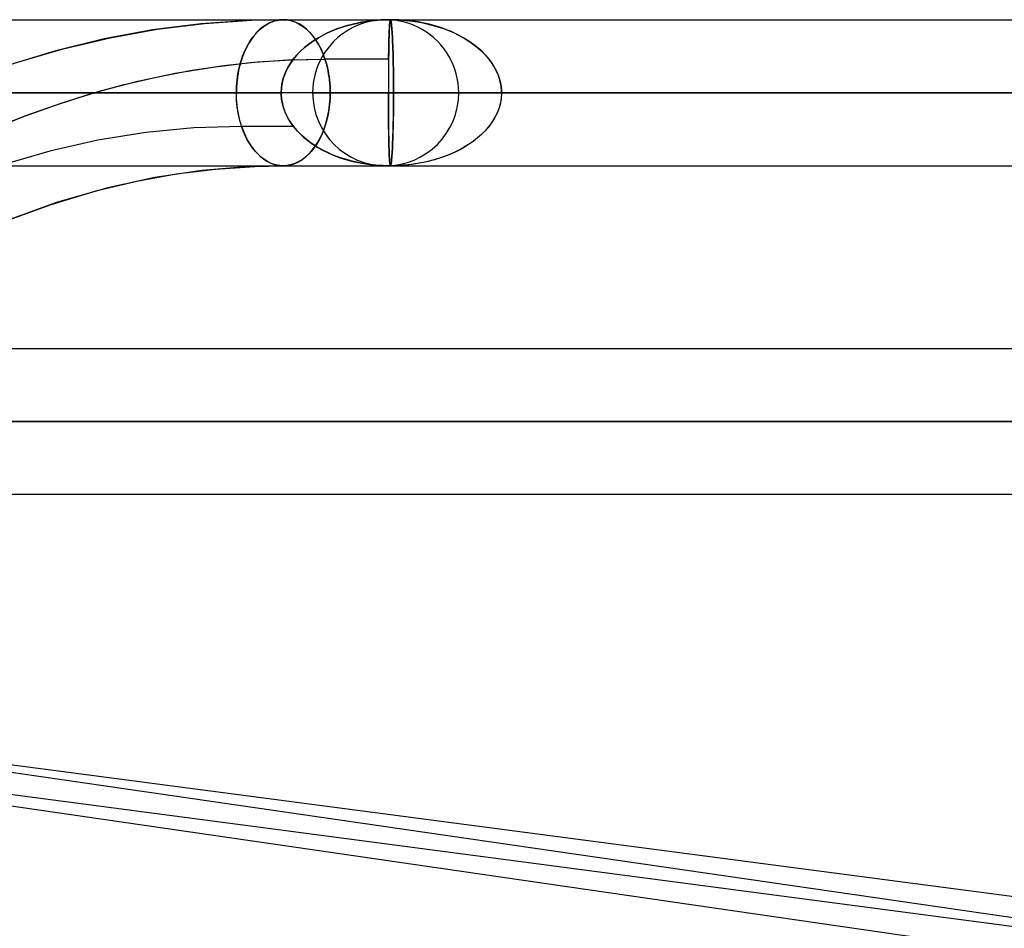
# Model space of a CAD drawing. Header units: millimetres. Extents: x -48 to 49.5, y -16 to 42.2.
# Tile 26 of 38: x -13 to -6.3, y 33.8 to 40. Entities that reach past the tile are written whole.
import ezdxf

# ---------------------------------------------------------------- set-up
doc = ezdxf.new("R2010")
doc.units = ezdxf.units.MM
doc.layers.add('MAIN-1', color=7, linetype='Continuous')
doc.layers.add('MAIN-2', color=7, linetype='Continuous')

msp = doc.modelspace()

# ---------------------------------------------------------------- linework, layer by layer
at = {"layer": 'MAIN-1'}
for p, q in [((-13.3789, 40.0093), (-12.8408, 40.0093)), ((-12.8408, 40.0093), (-12.2723, 40.0093)), ((-12.2723, 40.0093), (-11.6929, 40.0093)), ((-11.7591, 39.9814), (-12.0906, 39.9391)), ((-11.4265, 40.0046), (-11.7591, 39.9814)), ((-11.6929, 40.0093), (-11.0867, 40.0093)), ((-11.1958, 40.0093), (-11.4265, 40.0046)), ((-11.1688, 40.0075), (-11.1958, 40.0093)), ((-11.1958, 40.0093), (-10.4622, 40.0093)), ((-11.1416, 40.0021), (-11.1688, 40.0075)), ((-11.1145, 39.993), (-11.1416, 40.0021)), ((-11.0879, 39.9803), (-11.1145, 39.993)), ((-11.0621, 39.9639), (-11.0879, 39.9803)), ((-11.0867, 40.0093), (-10.4622, 40.0093)), ((-11.0374, 39.9441), (-11.0621, 39.9639)), ((-10.4687, 39.9659), (-10.4694, 39.9537)), ((-10.4678, 39.9769), (-10.4687, 39.9659)), ((-10.4672, 39.9842), (-10.4678, 39.9769)), ((-10.4667, 39.9905), (-10.4672, 39.9842)), ((-10.466, 39.9963), (-10.4667, 39.9905)), ((-10.4652, 40.0014), (-10.466, 39.9963)), ((-10.4643, 40.0055), (-10.4652, 40.0014)), ((-10.4633, 40.0083), (-10.4643, 40.0055)), ((-10.4622, 40.0093), (-10.4633, 40.0083)), ((-10.4622, 40.0093), (-8.9215, 40.0093)), ((-8.9215, 40.0093), (-7.1998, 40.0093)), ((-7.1998, 40.0093), (-5.3102, 40.0093)), ((-12.0906, 39.9391), (-12.4217, 39.8777)), ((-11.014, 39.9213), (-11.0374, 39.9441)), ((-10.992, 39.8957), (-11.014, 39.9213)), ((-10.4714, 39.9109), (-10.4719, 39.8951)), ((-10.4708, 39.9261), (-10.4714, 39.9109)), ((-10.4701, 39.9404), (-10.4708, 39.9261)), ((-10.4694, 39.9537), (-10.4701, 39.9404)), ((-12.4217, 39.8777), (-12.7527, 39.7971)), ((-10.9718, 39.8677), (-10.992, 39.8957)), ((-10.9535, 39.8378), (-10.9718, 39.8677)), ((-10.9371, 39.8062), (-10.9535, 39.8378)), ((-10.4731, 39.8524), (-10.4736, 39.8277)), ((-10.4725, 39.8758), (-10.4731, 39.8524)), ((-10.4719, 39.8951), (-10.4725, 39.8758)), ((-12.7527, 39.7971), (-13.1391, 39.6788)), ((-10.9229, 39.7734), (-10.9371, 39.8062)), ((-10.9105, 39.7397), (-10.9229, 39.7734)), ((-10.4745, 39.775), (-10.4749, 39.7472)), ((-10.4741, 39.8018), (-10.4745, 39.775)), ((-10.4736, 39.8277), (-10.4741, 39.8018)), ((-11.6789, 39.6852), (-11.4227, 39.7155)), ((-11.4227, 39.7155), (-11.1666, 39.7337)), ((-11.1666, 39.7337), (-10.9105, 39.7397)), ((-10.9105, 39.7397), (-10.9044, 39.7202)), ((-10.9044, 39.7202), (-10.8988, 39.7003)), ((-10.8988, 39.7003), (-10.8937, 39.68)), ((-10.4752, 39.7187), (-10.4755, 39.6896)), ((-10.4749, 39.7472), (-10.4752, 39.7187)), ((-12.1912, 39.5883), (-11.935, 39.6427)), ((-11.935, 39.6427), (-11.6789, 39.6852)), ((-10.8937, 39.68), (-10.8892, 39.6593)), ((-10.8892, 39.6593), (-10.8853, 39.6384)), ((-10.8853, 39.6384), (-10.882, 39.6173)), ((-10.4759, 39.63), (-10.476, 39.5998)), ((-10.4757, 39.6599), (-10.4759, 39.63)), ((-10.4755, 39.6896), (-10.4757, 39.6599)), ((-12.4473, 39.5218), (-12.1912, 39.5883)), ((-10.882, 39.6173), (-10.8793, 39.5959)), ((-10.8793, 39.5959), (-10.8772, 39.5744)), ((-10.8772, 39.5744), (-10.8756, 39.5528)), ((-10.476, 39.5998), (-10.4761, 39.5695)), ((-10.4761, 39.5695), (-10.4761, 39.5393)), ((-12.7033, 39.4432), (-12.4473, 39.5218)), ((-10.8756, 39.5528), (-10.8747, 39.531)), ((-10.8756, 39.4676), (-10.8744, 39.5093)), ((-10.8747, 39.531), (-10.8744, 39.5093)), ((-10.4762, 39.5093), (-10.8744, 39.5093)), ((-10.4761, 39.5393), (-10.4762, 39.5093)), ((-10.4762, 39.5093), (17.2762, 39.5093)), ((-10.4762, 39.5093), (-10.4762, 39.4983)), ((-10.4762, 39.4983), (-10.4762, 39.4873)), ((-12.9591, 39.3527), (-12.7033, 39.4432)), ((-10.8844, 39.385), (-10.8789, 39.4261)), ((-10.8789, 39.4261), (-10.8756, 39.4676)), ((-10.4762, 39.4873), (-10.4761, 39.4764)), ((-10.4761, 39.4764), (-10.4761, 39.4654)), ((-10.4761, 39.4654), (-10.4761, 39.4545)), ((-10.4761, 39.4545), (-10.4761, 39.4436)), ((-10.4761, 39.4436), (-10.476, 39.4327)), ((-10.476, 39.4327), (-10.476, 39.4065)), ((-10.8922, 39.3448), (-10.8844, 39.385)), ((-10.476, 39.4065), (-10.4759, 39.3803)), ((-10.4759, 39.3803), (-10.4758, 39.3543)), ((-13.2149, 39.2502), (-12.9591, 39.3527)), ((-10.914, 39.2687), (-10.9021, 39.3059)), ((-10.9021, 39.3059), (-10.8922, 39.3448)), ((-10.4758, 39.3543), (-10.4757, 39.3284)), ((-10.4757, 39.3284), (-10.4755, 39.3028)), ((-10.4755, 39.3028), (-10.4753, 39.2776)), ((-10.9428, 39.2008), (-10.9276, 39.2336)), ((-10.9276, 39.2336), (-10.914, 39.2687)), ((-10.4753, 39.2776), (-10.475, 39.2529)), ((-10.475, 39.2529), (-10.4746, 39.2287)), ((-10.4746, 39.2287), (-10.4741, 39.2053)), ((-10.977, 39.1429), (-10.9594, 39.1705)), ((-10.9594, 39.1705), (-10.9428, 39.2008)), ((-10.4741, 39.2053), (-10.4736, 39.1827)), ((-10.4736, 39.1827), (-10.4731, 39.1609)), ((-10.4731, 39.1609), (-10.4725, 39.1402)), ((-11.034, 39.0772), (-11.0144, 39.0964)), ((-11.0144, 39.0964), (-10.9955, 39.1182)), ((-10.9955, 39.1182), (-10.977, 39.1429)), ((-10.4725, 39.1402), (-10.4718, 39.1206)), ((-10.4718, 39.1206), (-10.4713, 39.106)), ((-10.4713, 39.106), (-10.471, 39.0953)), ((-10.471, 39.0953), (-10.4706, 39.0847)), ((-11.1446, 39.0157), (-11.1203, 39.0233)), ((-11.1203, 39.0233), (-11.0971, 39.0334)), ((-11.0971, 39.0334), (-11.0752, 39.0458)), ((-11.0752, 39.0458), (-11.0542, 39.0604)), ((-11.0542, 39.0604), (-11.034, 39.0772)), ((-10.4706, 39.0847), (-10.4703, 39.0743)), ((-10.4703, 39.0743), (-10.4699, 39.0642)), ((-10.4699, 39.0642), (-10.4694, 39.0544)), ((-10.4694, 39.0544), (-10.4688, 39.0453)), ((-10.4688, 39.0453), (-10.4681, 39.0367)), ((-10.4681, 39.0367), (-10.4673, 39.0291)), ((-10.4673, 39.0291), (-10.4664, 39.0224)), ((-10.4664, 39.0224), (-10.4654, 39.0169)), ((-12.1986, 38.9041), (-11.9285, 38.9532)), ((-11.7538, 38.9768), (-12.0745, 38.9286)), ((-11.9285, 38.9532), (-11.659, 38.9869)), ((-11.4248, 39.0037), (-11.7538, 38.9768)), ((-11.659, 38.9869), (-11.3899, 39.0053)), ((-11.1957, 39.0093), (-11.4248, 39.0037)), ((-11.3899, 39.0053), (-11.1957, 39.0093)), ((-11.1957, 39.0093), (-11.1698, 39.0109)), ((-11.1957, 39.0093), (-11.0748, 39.0093)), ((-11.1957, 39.0093), (-10.4622, 39.0093)), ((-11.1698, 39.0109), (-11.1446, 39.0157)), ((-11.0748, 39.0093), (-10.9532, 39.0093)), ((-10.9532, 39.0093), (-10.831, 39.0093)), ((-10.831, 39.0093), (-10.7084, 39.0093)), ((-10.7084, 39.0093), (-10.5854, 39.0093)), ((-10.5854, 39.0093), (-10.4622, 39.0093)), ((-10.4654, 39.0169), (-10.4643, 39.0128)), ((-10.4643, 39.0128), (-10.4632, 39.0102)), ((-10.4632, 39.0102), (-10.4622, 39.0093)), ((-10.4622, 39.0093), (-8.9215, 39.0093)), ((-8.9215, 39.0093), (-7.1998, 39.0093)), ((-7.1998, 39.0093), (-5.3102, 39.0093)), ((-12.4699, 38.8394), (-12.1986, 38.9041)), ((-12.0745, 38.9286), (-12.3964, 38.8585)), ((-12.7841, 38.7452), (-12.4699, 38.8394)), ((-12.3964, 38.8585), (-12.7415, 38.7591)), ((-12.7415, 38.7591), (-13.1, 38.6296)), ((-13.1, 38.6296), (-12.7841, 38.7452)), ((-16.0445, 37.7591), (23.9555, 37.7591))]:
    msp.add_line(p, q, dxfattribs=at)
at = {"layer": 'MAIN-2'}
for p, q in [((-12.0588, 39.944), (-11.7361, 39.9837)), ((-11.7361, 39.9837), (-11.4133, 40.0051)), ((-11.4133, 40.0051), (-11.1958, 40.0093)), ((-11.346, 39.9513), (-11.3245, 39.9674)), ((-11.3163, 39.9728), (-11.3373, 39.9581)), ((-11.3245, 39.9674), (-11.3019, 39.9812)), ((-11.2944, 39.9852), (-11.3163, 39.9728)), ((-11.3019, 39.9812), (-11.2781, 39.9925)), ((-11.2712, 39.9953), (-11.2944, 39.9852)), ((-11.2781, 39.9925), (-11.253, 40.0012)), ((-11.2468, 40.0029), (-11.2712, 39.9953)), ((-11.253, 40.0012), (-11.2269, 40.0069)), ((-11.2216, 40.0076), (-11.2468, 40.0029)), ((-11.2269, 40.0069), (-11.2, 40.0092)), ((-11.1958, 40.0093), (-11.2216, 40.0076)), ((-11.2, 40.0092), (-11.1727, 40.008)), ((-11.1727, 40.008), (-11.1452, 40.003)), ((-11.1452, 40.003), (-11.1177, 39.9943)), ((-11.1177, 39.9943), (-11.0907, 39.9818)), ((-11.0907, 39.9818), (-11.0645, 39.9657)), ((-11.0645, 39.9657), (-11.0394, 39.9459)), ((-10.7934, 39.9581), (-10.7563, 39.9694)), ((-10.7563, 39.9694), (-10.7934, 39.9581)), ((-10.7563, 39.9694), (-10.7169, 39.9797)), ((-10.7175, 39.9796), (-10.7563, 39.9694)), ((-10.6872, 39.9864), (-10.7175, 39.9796)), ((-10.7169, 39.9797), (-10.6872, 39.9864)), ((-10.6872, 39.9864), (-10.6575, 39.9922)), ((-10.6575, 39.9921), (-10.6872, 39.9864)), ((-10.6575, 39.9922), (-10.6246, 39.9976)), ((-10.6247, 39.9975), (-10.6575, 39.9921)), ((-10.5887, 40.0021), (-10.6247, 39.9975)), ((-10.6246, 39.9976), (-10.5887, 40.0023)), ((-10.5887, 40.0023), (-10.5496, 40.006)), ((-10.5496, 40.0059), (-10.5887, 40.0021)), ((-10.5496, 40.006), (-10.5074, 40.0084)), ((-10.5074, 40.0084), (-10.5496, 40.0059)), ((-10.5074, 40.0084), (-10.4622, 40.0093)), ((-10.4622, 40.0093), (-10.5074, 40.0084)), ((-10.4692, 39.9591), (-10.4686, 39.9687)), ((-10.4686, 39.9687), (-10.4679, 39.9779)), ((-10.4679, 39.9779), (-10.4671, 39.9864)), ((-10.4671, 39.9864), (-10.4663, 39.9939)), ((-10.4663, 39.9939), (-10.4654, 40.0002)), ((-10.4654, 40.0002), (-10.4644, 40.0051)), ((-10.4644, 40.0051), (-10.4633, 40.0082)), ((-10.4633, 40.0082), (-10.4622, 40.0093)), ((-10.4622, 40.0093), (-10.4044, 40.0078)), ((-10.4609, 40.0081), (-10.4622, 40.0093)), ((-10.4622, 40.0093), (-10.4608, 40.008)), ((-10.4042, 40.008), (-10.4622, 40.0093)), ((-10.4622, 40.0093), (-7.644, 40.0093)), ((-10.4597, 40.0049), (-10.4609, 40.0081)), ((-10.4608, 40.008), (-10.4596, 40.0046)), ((-10.4586, 40.0002), (-10.4597, 40.0049)), ((-10.4596, 40.0046), (-10.4585, 39.9998)), ((-10.4577, 39.9946), (-10.4586, 40.0002)), ((-10.4585, 39.9998), (-10.4575, 39.9943)), ((-10.4569, 39.9887), (-10.4577, 39.9946)), ((-10.4575, 39.9943), (-10.4568, 39.9885)), ((-10.4562, 39.9831), (-10.4569, 39.9887)), ((-10.4568, 39.9885), (-10.4562, 39.983)), ((-10.4555, 39.9767), (-10.4562, 39.9831)), ((-10.4562, 39.983), (-10.4555, 39.9767)), ((-10.4543, 39.9655), (-10.4555, 39.9767)), ((-10.4555, 39.9767), (-10.4543, 39.9655)), ((-10.4532, 39.9531), (-10.4543, 39.9655)), ((-10.4543, 39.9655), (-10.4532, 39.9531)), ((-10.4044, 40.0078), (-10.3542, 40.0041)), ((-10.3533, 40.0045), (-10.4042, 40.008)), ((-10.3542, 40.0041), (-10.3116, 39.9992)), ((-10.3094, 39.9996), (-10.3533, 40.0045)), ((-10.3116, 39.9992), (-10.2766, 39.9939)), ((-10.2724, 39.9939), (-10.3094, 39.9996)), ((-10.2766, 39.9939), (-10.249, 39.989)), ((-10.2424, 39.9881), (-10.2724, 39.9939)), ((-10.249, 39.989), (-10.222, 39.9834)), ((-10.2191, 39.9829), (-10.2424, 39.9881)), ((-10.222, 39.9834), (-10.1788, 39.9729)), ((-10.1977, 39.9777), (-10.2191, 39.9829)), ((-10.1651, 39.9691), (-10.1977, 39.9777)), ((-10.1788, 39.9729), (-10.1381, 39.9611)), ((-10.1343, 39.9599), (-10.1651, 39.9691)), ((-12.3811, 39.8862), (-12.0588, 39.944)), ((-11.396, 39.9003), (-11.4145, 39.8756)), ((-11.4064, 39.8869), (-11.3869, 39.9113)), ((-11.377, 39.9222), (-11.396, 39.9003)), ((-11.3869, 39.9113), (-11.3668, 39.9326)), ((-11.3575, 39.9413), (-11.377, 39.9222)), ((-11.3668, 39.9326), (-11.346, 39.9513)), ((-11.3373, 39.9581), (-11.3575, 39.9413)), ((-11.0394, 39.9459), (-11.0156, 39.923)), ((-11.0156, 39.923), (-10.9933, 39.8973)), ((-10.9933, 39.8973), (-10.9727, 39.8691)), ((-10.9559, 39.8857), (-10.9237, 39.9035)), ((-10.9237, 39.9035), (-10.9559, 39.8857)), ((-10.9237, 39.9035), (-10.8939, 39.9183)), ((-10.8939, 39.9183), (-10.9237, 39.9035)), ((-10.8939, 39.9183), (-10.8622, 39.9324)), ((-10.8622, 39.9324), (-10.8939, 39.9183)), ((-10.8622, 39.9324), (-10.8287, 39.9457)), ((-10.8287, 39.9457), (-10.8622, 39.9324)), ((-10.8287, 39.9457), (-10.7934, 39.9581)), ((-10.7934, 39.9581), (-10.8287, 39.9457)), ((-10.4725, 39.879), (-10.4719, 39.8993)), ((-10.4719, 39.8993), (-10.4711, 39.9184)), ((-10.4711, 39.9184), (-10.4704, 39.9361)), ((-10.4704, 39.9361), (-10.4697, 39.9492)), ((-10.4697, 39.9492), (-10.4692, 39.9591)), ((-10.4522, 39.9397), (-10.4532, 39.9531)), ((-10.4532, 39.9531), (-10.4522, 39.9397)), ((-10.4512, 39.9255), (-10.4522, 39.9397)), ((-10.4522, 39.9397), (-10.4512, 39.9255)), ((-10.4503, 39.9106), (-10.4512, 39.9255)), ((-10.4512, 39.9255), (-10.4503, 39.9106)), ((-10.4494, 39.8952), (-10.4503, 39.9106)), ((-10.4503, 39.9106), (-10.4494, 39.8952)), ((-10.1381, 39.9611), (-10.0999, 39.9483)), ((-10.1051, 39.9501), (-10.1343, 39.9599)), ((-10.0777, 39.94), (-10.1051, 39.9501)), ((-10.0999, 39.9483), (-10.0643, 39.9347)), ((-10.0519, 39.9296), (-10.0777, 39.94)), ((-10.0643, 39.9347), (-10.0312, 39.9205)), ((-10.0278, 39.9189), (-10.0519, 39.9296)), ((-10.0312, 39.9205), (-9.993, 39.902)), ((-9.997, 39.904), (-10.0278, 39.9189)), ((-9.9602, 39.8839), (-9.997, 39.904)), ((-9.993, 39.902), (-9.9505, 39.8782)), ((-12.703, 39.8104), (-12.3811, 39.8862)), ((-11.4321, 39.848), (-11.4487, 39.8177)), ((-11.443, 39.8287), (-11.4252, 39.8593)), ((-11.4145, 39.8756), (-11.4321, 39.848)), ((-11.4252, 39.8593), (-11.4064, 39.8869)), ((-11.0214, 39.8422), (-11.0505, 39.819)), ((-11.0505, 39.8189), (-11.0215, 39.8421)), ((-11.0215, 39.8421), (-10.9899, 39.8644)), ((-10.9899, 39.8645), (-11.0214, 39.8422)), ((-10.9899, 39.8644), (-10.9559, 39.8857)), ((-10.9559, 39.8857), (-10.9899, 39.8645)), ((-10.9727, 39.8691), (-10.9541, 39.8389)), ((-10.9541, 39.8389), (-10.9375, 39.807)), ((-10.474, 39.8122), (-10.4736, 39.8353)), ((-10.4736, 39.8353), (-10.4731, 39.8576)), ((-10.4731, 39.8576), (-10.4725, 39.879)), ((-10.4484, 39.8767), (-10.4494, 39.8952)), ((-10.4494, 39.8952), (-10.4484, 39.8768)), ((-10.4484, 39.8768), (-10.4474, 39.8548)), ((-10.4474, 39.8547), (-10.4484, 39.8767)), ((-10.4474, 39.8548), (-10.4464, 39.832)), ((-10.4464, 39.8318), (-10.4474, 39.8547)), ((-10.4464, 39.832), (-10.4455, 39.8083)), ((-10.4455, 39.8081), (-10.4464, 39.8318)), ((-9.9258, 39.8626), (-9.9602, 39.8839)), ((-9.9505, 39.8782), (-9.9113, 39.8528)), ((-9.8938, 39.8402), (-9.9258, 39.8626)), ((-9.9113, 39.8528), (-9.8756, 39.8261)), ((-9.8644, 39.8169), (-9.8938, 39.8402)), ((-13.0756, 39.7), (-12.703, 39.8104)), ((-11.4639, 39.7849), (-11.4775, 39.7498)), ((-11.4741, 39.7593), (-11.4594, 39.7953)), ((-11.4487, 39.8177), (-11.4639, 39.7849)), ((-11.4594, 39.7953), (-11.443, 39.8287)), ((-11.1225, 39.7451), (-11.101, 39.7702)), ((-11.101, 39.7703), (-11.1223, 39.7453)), ((-11.101, 39.7702), (-11.077, 39.7949)), ((-11.077, 39.7949), (-11.101, 39.7703)), ((-11.0505, 39.819), (-11.077, 39.7949)), ((-11.077, 39.7949), (-11.0505, 39.8189)), ((-10.9375, 39.807), (-10.923, 39.7738)), ((-10.923, 39.7738), (-10.9105, 39.7397)), ((-10.4749, 39.7397), (-10.4747, 39.7643)), ((-10.4747, 39.7643), (-10.4743, 39.7885)), ((-10.4743, 39.7885), (-10.474, 39.8122)), ((-10.4455, 39.8083), (-10.4447, 39.7839)), ((-10.4447, 39.7837), (-10.4455, 39.8081)), ((-10.4447, 39.7839), (-10.444, 39.7591)), ((-10.444, 39.7588), (-10.4447, 39.7837)), ((-9.8756, 39.8261), (-9.8433, 39.7982)), ((-9.8375, 39.7928), (-9.8644, 39.8169)), ((-9.8433, 39.7982), (-9.8143, 39.7693)), ((-9.8131, 39.768), (-9.8375, 39.7928)), ((-9.8143, 39.7693), (-9.7887, 39.7396)), ((-9.7911, 39.7427), (-9.8131, 39.768)), ((-11.8329, 39.6606), (-11.6023, 39.6951)), ((-11.6023, 39.6951), (-11.3717, 39.7198)), ((-11.4894, 39.7126), (-11.4993, 39.6738)), ((-11.4977, 39.6807), (-11.4869, 39.721)), ((-11.4775, 39.7498), (-11.4894, 39.7126)), ((-11.4869, 39.721), (-11.4741, 39.7593)), ((-11.3717, 39.7198), (-11.1411, 39.7347)), ((-11.1649, 39.6814), (-11.1449, 39.7145)), ((-11.1449, 39.7145), (-11.1648, 39.6815)), ((-11.1223, 39.7453), (-11.1449, 39.7145)), ((-11.1449, 39.7145), (-11.1225, 39.7451)), ((-11.1411, 39.7347), (-10.9105, 39.7397)), ((-10.9044, 39.7202), (-10.9105, 39.7397)), ((-10.4749, 39.7397), (-10.9105, 39.7397)), ((-10.8988, 39.7003), (-10.9044, 39.7202)), ((-10.8937, 39.68), (-10.8988, 39.7003)), ((-10.4753, 39.7048), (-10.4756, 39.6681)), ((-10.4749, 39.7397), (-10.4753, 39.7048)), ((-10.444, 39.7591), (-10.4434, 39.7345)), ((-10.4433, 39.7335), (-10.444, 39.7588)), ((-10.4434, 39.7345), (-10.4427, 39.7043)), ((-10.4427, 39.704), (-10.4433, 39.7335)), ((-10.4427, 39.7043), (-10.4421, 39.6726)), ((-10.442, 39.6723), (-10.4427, 39.704)), ((-9.7717, 39.717), (-9.7911, 39.7427)), ((-9.7887, 39.7396), (-9.7665, 39.7093)), ((-9.7547, 39.691), (-9.7717, 39.717)), ((-9.7665, 39.7093), (-9.7476, 39.6785)), ((-12.0635, 39.6163), (-11.8329, 39.6606)), ((-11.5071, 39.6336), (-11.5126, 39.5925)), ((-11.5122, 39.5961), (-11.5062, 39.6389)), ((-11.4993, 39.6738), (-11.5071, 39.6336)), ((-11.5062, 39.6389), (-11.4977, 39.6807)), ((-11.194, 39.6134), (-11.1813, 39.6477)), ((-11.1812, 39.6477), (-11.1939, 39.6135)), ((-11.1813, 39.6477), (-11.1649, 39.6814)), ((-11.1648, 39.6815), (-11.1812, 39.6477)), ((-10.8892, 39.6593), (-10.8937, 39.68)), ((-10.8853, 39.6384), (-10.8892, 39.6593)), ((-10.882, 39.6173), (-10.8853, 39.6384)), ((-10.4759, 39.6301), (-10.476, 39.5907)), ((-10.4756, 39.6681), (-10.4759, 39.6301)), ((-10.4421, 39.6726), (-10.4416, 39.6405)), ((-10.4415, 39.6402), (-10.442, 39.6723)), ((-10.4416, 39.6405), (-10.4412, 39.6079)), ((-10.4411, 39.6077), (-10.4415, 39.6402)), ((-9.7401, 39.6647), (-9.7547, 39.691)), ((-9.7476, 39.6785), (-9.732, 39.6476)), ((-9.728, 39.6384), (-9.7401, 39.6647)), ((-9.732, 39.6476), (-9.7198, 39.6166)), ((-9.7182, 39.612), (-9.728, 39.6384)), ((-12.5246, 39.4985), (-12.2941, 39.5623)), ((-12.2941, 39.5623), (-12.0635, 39.6163)), ((-11.5126, 39.5925), (-11.5159, 39.5509)), ((-11.5158, 39.5527), (-11.5122, 39.5961)), ((-11.2085, 39.544), (-11.2031, 39.5788)), ((-11.2031, 39.5788), (-11.2085, 39.5441)), ((-11.1939, 39.6135), (-11.2031, 39.5788)), ((-11.2031, 39.5788), (-11.194, 39.6134)), ((-10.8793, 39.5959), (-10.882, 39.6173)), ((-10.8772, 39.5744), (-10.8793, 39.5959)), ((-10.8756, 39.5528), (-10.8772, 39.5744)), ((-10.476, 39.5907), (-10.4761, 39.5503)), ((-10.4412, 39.6079), (-10.4409, 39.5751)), ((-10.4409, 39.5749), (-10.4411, 39.6077)), ((-10.4409, 39.5751), (-10.4408, 39.5421)), ((-10.4407, 39.5421), (-10.4409, 39.5749)), ((-9.7198, 39.6166), (-9.7109, 39.5858)), ((-9.7109, 39.5858), (-9.7182, 39.612)), ((-9.7109, 39.5858), (-9.7085, 39.5749)), ((-9.7085, 39.5749), (-9.7109, 39.5858)), ((-9.7085, 39.5749), (-9.7064, 39.564)), ((-9.7064, 39.564), (-9.7085, 39.5749)), ((-9.7064, 39.564), (-9.7048, 39.5531)), ((-9.7048, 39.5531), (-9.7064, 39.564)), ((-11.2104, 39.5093), (-17.4144, 39.5093)), ((-10.4407, 39.5093), (-16.4144, 39.5093)), ((-13.5861, 39.5093), (-11.2104, 39.5093)), ((-12.755, 39.425), (-12.5246, 39.4985)), ((-11.5159, 39.5509), (-11.5171, 39.5093)), ((-11.2104, 39.5093), (-11.5171, 39.5093)), ((-11.5168, 39.4875), (-11.5171, 39.5093)), ((-11.517, 39.5093), (-11.5158, 39.5527)), ((-11.5166, 39.4842), (-11.517, 39.5093)), ((-11.2085, 39.5441), (-11.2104, 39.5093)), ((-11.2104, 39.5093), (-11.2085, 39.544)), ((-11.2104, 39.5093), (-11.2102, 39.4983)), ((-11.2102, 39.4983), (-11.2104, 39.5093)), ((-11.2102, 39.4983), (-11.2096, 39.4873)), ((-11.2096, 39.4873), (-11.2102, 39.4983)), ((-10.9949, 39.5093), (-6.2607, 39.5093)), ((-10.9949, 39.5093), (-6.2607, 39.5093)), ((-10.8747, 39.531), (-10.8756, 39.5528)), ((-10.8744, 39.5093), (-10.8755, 39.4695)), ((-10.8744, 39.5093), (-10.8747, 39.531)), ((-10.8744, 39.5093), (-10.4762, 39.5093)), ((-10.4761, 39.5503), (-10.4762, 39.5093)), ((-10.4761, 39.4786), (-10.4762, 39.5093)), ((17.2762, 39.5093), (-10.4762, 39.5093)), ((-10.4408, 39.5421), (-10.4407, 39.5093)), ((-10.4407, 39.5093), (-10.4408, 39.4796)), ((-10.4407, 39.5093), (-10.4407, 39.5421)), ((-10.4407, 39.4795), (-10.4407, 39.5093)), ((-10.4407, 39.5093), (-6.2607, 39.5093)), ((-6.2607, 39.5093), (-10.4407, 39.5093)), ((-9.9949, 39.5093), (-5.4869, 39.5093)), ((-9.9949, 39.5093), (-5.4869, 39.5093)), ((-9.7018, 39.5093), (-9.7055, 39.4663)), ((-9.7048, 39.5531), (-9.7035, 39.5421)), ((-9.7035, 39.5421), (-9.7048, 39.5531)), ((-9.7018, 39.5093), (-9.7037, 39.4745)), ((-9.7035, 39.5421), (-9.7026, 39.5312)), ((-9.7026, 39.5312), (-9.7035, 39.5421)), ((-9.7026, 39.5312), (-9.702, 39.5202)), ((-9.702, 39.5202), (-9.7026, 39.5312)), ((-9.702, 39.5202), (-9.7018, 39.5093)), ((-9.7018, 39.5093), (-9.702, 39.5202)), ((-9.7018, 39.5093), (-5.4847, 39.5093)), ((-5.4847, 39.5093), (-9.7018, 39.5093)), ((16.5018, 39.5093), (-9.7018, 39.5093)), ((-9.7018, 39.5093), (16.5018, 39.5093)), ((-12.9854, 39.3419), (-12.755, 39.425)), ((-11.5159, 39.4658), (-11.5168, 39.4875)), ((-11.5154, 39.4594), (-11.5166, 39.4842)), ((-11.5143, 39.4441), (-11.5159, 39.4658)), ((-11.5135, 39.4349), (-11.5154, 39.4594)), ((-11.5122, 39.4226), (-11.5143, 39.4441)), ((-11.5108, 39.4108), (-11.5135, 39.4349)), ((-11.2096, 39.4873), (-11.2087, 39.4764)), ((-11.2087, 39.4764), (-11.2096, 39.4873)), ((-11.2087, 39.4764), (-11.2075, 39.4654)), ((-11.2075, 39.4654), (-11.2087, 39.4764)), ((-11.2075, 39.4654), (-11.2059, 39.4545)), ((-11.2059, 39.4545), (-11.2075, 39.4654)), ((-11.2059, 39.4545), (-11.2039, 39.4436)), ((-11.2039, 39.4436), (-11.2059, 39.4545)), ((-11.2039, 39.4436), (-11.2016, 39.4327)), ((-11.2016, 39.4327), (-11.2039, 39.4436)), ((-11.2016, 39.4327), (-11.194, 39.4048)), ((-11.1927, 39.4012), (-11.2016, 39.4327)), ((-10.8785, 39.4298), (-10.8835, 39.3905)), ((-10.8755, 39.4695), (-10.8785, 39.4298)), ((-10.4761, 39.448), (-10.4761, 39.4786)), ((-10.476, 39.4176), (-10.4761, 39.448)), ((-10.441, 39.4497), (-10.4414, 39.4197)), ((-10.4411, 39.4195), (-10.4409, 39.4496)), ((-10.4408, 39.4796), (-10.441, 39.4497)), ((-10.4409, 39.4496), (-10.4407, 39.4795)), ((-9.7122, 39.429), (-9.7209, 39.3982)), ((-9.7094, 39.4396), (-9.7188, 39.4049)), ((-9.7055, 39.4663), (-9.7122, 39.429)), ((-9.7037, 39.4745), (-9.7094, 39.4396)), ((-11.5095, 39.4012), (-11.5122, 39.4226)), ((-11.5074, 39.3872), (-11.5108, 39.4108)), ((-11.5062, 39.3801), (-11.5095, 39.4012)), ((-11.5033, 39.3642), (-11.5074, 39.3872)), ((-11.5023, 39.3592), (-11.5062, 39.3801)), ((-11.4986, 39.3418), (-11.5033, 39.3642)), ((-11.4978, 39.3386), (-11.5023, 39.3592)), ((-11.194, 39.4048), (-11.1843, 39.3778)), ((-11.1805, 39.3696), (-11.1927, 39.4012)), ((-11.1843, 39.3778), (-11.1725, 39.3517)), ((-11.1651, 39.3383), (-11.1805, 39.3696)), ((-10.8835, 39.3905), (-10.8907, 39.352)), ((-10.4759, 39.3875), (-10.476, 39.4176)), ((-10.4757, 39.3577), (-10.4759, 39.3875)), ((-10.4755, 39.3283), (-10.4757, 39.3577)), ((-10.4424, 39.3598), (-10.443, 39.3302)), ((-10.4418, 39.3897), (-10.4424, 39.3598)), ((-10.4424, 39.3298), (-10.4419, 39.3595)), ((-10.4419, 39.3595), (-10.4415, 39.3894)), ((-10.4414, 39.4197), (-10.4418, 39.3897)), ((-10.4415, 39.3894), (-10.4411, 39.4195)), ((-9.7335, 39.3668), (-9.7501, 39.3346)), ((-9.732, 39.3704), (-9.7491, 39.3364)), ((-9.7209, 39.3982), (-9.7335, 39.3668)), ((-9.7188, 39.4049), (-9.732, 39.3704)), ((-13.2156, 39.249), (-12.9854, 39.3419)), ((-11.4933, 39.3201), (-11.4986, 39.3418)), ((-11.4927, 39.3183), (-11.4978, 39.3386)), ((-11.4874, 39.2991), (-11.4933, 39.3201)), ((-11.4871, 39.2983), (-11.4927, 39.3183)), ((-11.4809, 39.2788), (-11.4874, 39.2991)), ((-11.4809, 39.2788), (-11.4871, 39.2983)), ((-11.1725, 39.3517), (-11.159, 39.3265)), ((-11.1464, 39.3073), (-11.1651, 39.3383)), ((-11.159, 39.3265), (-11.1436, 39.3022)), ((-11.1245, 39.2769), (-11.1464, 39.3073)), ((-11.1436, 39.3022), (-11.1267, 39.2788)), ((-10.8997, 39.3146), (-10.9106, 39.2786)), ((-10.8907, 39.352), (-10.8997, 39.3146)), ((-10.4752, 39.2995), (-10.4755, 39.3283)), ((-10.4749, 39.2713), (-10.4752, 39.2995)), ((-10.4436, 39.3011), (-10.4443, 39.2724)), ((-10.4437, 39.272), (-10.443, 39.3007)), ((-10.443, 39.3302), (-10.4436, 39.3011)), ((-10.443, 39.3007), (-10.4424, 39.3298)), ((-9.77, 39.3031), (-9.7932, 39.2724)), ((-9.7702, 39.3027), (-9.7926, 39.2732)), ((-9.7501, 39.3346), (-9.7702, 39.3027)), ((-9.7491, 39.3364), (-9.77, 39.3031)), ((-12.1373, 39.2365), (-12.4652, 39.1835)), ((-12.1373, 39.2365), (-12.4652, 39.1835)), ((-11.8092, 39.2682), (-12.1373, 39.2365)), ((-11.8092, 39.2682), (-12.1373, 39.2365)), ((-11.4809, 39.2788), (-11.8092, 39.2682)), ((-11.4809, 39.2788), (-11.8092, 39.2682)), ((-11.1267, 39.2788), (-11.481, 39.2788)), ((-11.4696, 39.2476), (-11.4809, 39.2788)), ((-11.4809, 39.2788), (-11.4686, 39.2451)), ((-11.4566, 39.2172), (-11.4696, 39.2476)), ((-11.4686, 39.2451), (-11.4543, 39.2123)), ((-11.1267, 39.2788), (-11.106, 39.2538)), ((-11.0994, 39.2473), (-11.1245, 39.2769)), ((-11.106, 39.2538), (-11.0827, 39.2292)), ((-11.071, 39.2185), (-11.0994, 39.2473)), ((-11.0827, 39.2292), (-11.0568, 39.2051)), ((-10.9231, 39.2445), (-10.9371, 39.2124)), ((-10.9106, 39.2786), (-10.9231, 39.2445)), ((-10.4745, 39.2438), (-10.4749, 39.2713)), ((-10.4741, 39.2171), (-10.4745, 39.2438)), ((-10.445, 39.2444), (-10.4457, 39.2173)), ((-10.4454, 39.2171), (-10.4445, 39.2441)), ((-10.4443, 39.2724), (-10.445, 39.2444)), ((-10.4445, 39.2441), (-10.4437, 39.272)), ((-9.8393, 39.2234), (-9.8663, 39.1996)), ((-9.8385, 39.2242), (-9.8654, 39.2004)), ((-9.815, 39.2477), (-9.8393, 39.2234)), ((-9.8142, 39.2485), (-9.8385, 39.2242)), ((-9.7932, 39.2724), (-9.815, 39.2477)), ((-9.7926, 39.2732), (-9.8142, 39.2485)), ((-12.4652, 39.1835), (-12.7932, 39.1092)), ((-12.4652, 39.1835), (-12.7932, 39.1092)), ((-11.4419, 39.1877), (-11.4566, 39.2172)), ((-11.4543, 39.2123), (-11.438, 39.1807)), ((-11.4254, 39.1595), (-11.4419, 39.1877)), ((-11.438, 39.1807), (-11.4197, 39.1508)), ((-11.4072, 39.133), (-11.4254, 39.1595)), ((-11.0395, 39.1908), (-11.071, 39.2185)), ((-11.0568, 39.2051), (-11.0283, 39.1817)), ((-11.0047, 39.1644), (-11.0395, 39.1908)), ((-11.0283, 39.1817), (-10.9972, 39.1591)), ((-10.9668, 39.1394), (-11.0047, 39.1644)), ((-10.9972, 39.1591), (-10.9635, 39.1375)), ((-10.9525, 39.1826), (-10.9689, 39.1551)), ((-10.9371, 39.2124), (-10.9525, 39.1826)), ((-10.4736, 39.1913), (-10.4741, 39.2171)), ((-10.4731, 39.1664), (-10.4736, 39.1913)), ((-10.4725, 39.1427), (-10.4731, 39.1664)), ((-10.4474, 39.1662), (-10.4484, 39.1425)), ((-10.4484, 39.1425), (-10.4473, 39.1661)), ((-10.4465, 39.1912), (-10.4474, 39.1662)), ((-10.4473, 39.1661), (-10.4463, 39.191)), ((-10.4457, 39.2173), (-10.4465, 39.1912)), ((-10.4463, 39.191), (-10.4454, 39.2171)), ((-9.896, 39.1764), (-9.9283, 39.1541)), ((-9.895, 39.1772), (-9.9272, 39.1549)), ((-9.8663, 39.1996), (-9.896, 39.1764)), ((-9.8654, 39.2004), (-9.895, 39.1772)), ((-12.7932, 39.1092), (-13.1211, 39.0136)), ((-12.7932, 39.1092), (-13.1211, 39.0136)), ((-11.4197, 39.1508), (-11.3995, 39.1228)), ((-11.3876, 39.1084), (-11.4072, 39.133)), ((-11.3995, 39.1228), (-11.3775, 39.0972)), ((-11.3665, 39.086), (-11.3876, 39.1084)), ((-11.3775, 39.0972), (-11.3541, 39.0744)), ((-11.0224, 39.0882), (-11.0413, 39.0708)), ((-11.0041, 39.1079), (-11.0224, 39.0882)), ((-10.9862, 39.1302), (-11.0041, 39.1079)), ((-10.9689, 39.1551), (-10.9862, 39.1302)), ((-10.9257, 39.1161), (-10.9668, 39.1394)), ((-10.9635, 39.1375), (-10.9273, 39.117)), ((-10.9273, 39.117), (-10.8885, 39.0977)), ((-10.8916, 39.0991), (-10.9257, 39.1161)), ((-10.8649, 39.0873), (-10.8916, 39.0991)), ((-10.8885, 39.0977), (-10.8471, 39.0799)), ((-10.4719, 39.1232), (-10.4725, 39.1427)), ((-10.4714, 39.1075), (-10.4719, 39.1232)), ((-10.4708, 39.0925), (-10.4714, 39.1075)), ((-10.4702, 39.0783), (-10.4708, 39.0925)), ((-10.4512, 39.0928), (-10.4522, 39.0786)), ((-10.4522, 39.0785), (-10.4512, 39.0928)), ((-10.4503, 39.1077), (-10.4512, 39.0928)), ((-10.4512, 39.0928), (-10.4503, 39.1077)), ((-10.4494, 39.1233), (-10.4503, 39.1077)), ((-10.4503, 39.1077), (-10.4494, 39.1232)), ((-10.4484, 39.1425), (-10.4494, 39.1233)), ((-10.4494, 39.1232), (-10.4484, 39.1425)), ((-10.0396, 39.0944), (-10.0665, 39.083)), ((-10.0253, 39.1007), (-10.0574, 39.0866)), ((-10.0148, 39.1057), (-10.0396, 39.0944)), ((-9.995, 39.1155), (-10.0253, 39.1007)), ((-9.9923, 39.1169), (-10.0148, 39.1057)), ((-9.9621, 39.1334), (-9.995, 39.1155)), ((-9.9633, 39.1327), (-9.9923, 39.1169)), ((-9.9283, 39.1541), (-9.9633, 39.1327)), ((-9.9272, 39.1549), (-9.9621, 39.1334)), ((-11.3443, 39.066), (-11.3665, 39.086)), ((-11.3541, 39.0744), (-11.3294, 39.0546)), ((-11.321, 39.0488), (-11.3443, 39.066)), ((-11.3294, 39.0546), (-11.3036, 39.0382)), ((-11.2969, 39.0347), (-11.321, 39.0488)), ((-11.3036, 39.0382), (-11.277, 39.0255)), ((-11.2722, 39.0236), (-11.2969, 39.0347)), ((-11.277, 39.0255), (-11.2499, 39.0164)), ((-11.2471, 39.0157), (-11.2722, 39.0236)), ((-11.1247, 39.0217), (-11.1481, 39.0148)), ((-11.1023, 39.0308), (-11.1247, 39.0217)), ((-11.0811, 39.0421), (-11.1023, 39.0308)), ((-11.0608, 39.0555), (-11.0811, 39.0421)), ((-11.0413, 39.0708), (-11.0608, 39.0555)), ((-10.8359, 39.0757), (-10.8649, 39.0873)), ((-10.8471, 39.0799), (-10.8124, 39.0669)), ((-10.8043, 39.0643), (-10.8359, 39.0757)), ((-10.8124, 39.0669), (-10.784, 39.0574)), ((-10.7703, 39.0534), (-10.8043, 39.0643)), ((-10.784, 39.0574), (-10.753, 39.0481)), ((-10.7337, 39.0432), (-10.7703, 39.0534)), ((-10.753, 39.0481), (-10.7193, 39.0393)), ((-10.6946, 39.0339), (-10.7337, 39.0432)), ((-10.7193, 39.0393), (-10.683, 39.0311)), ((-10.6529, 39.0257), (-10.6946, 39.0339)), ((-10.683, 39.0311), (-10.644, 39.0239)), ((-10.6088, 39.0189), (-10.6529, 39.0257)), ((-10.644, 39.0239), (-10.6024, 39.0179)), ((-10.4695, 39.0649), (-10.4702, 39.0783)), ((-10.4687, 39.0527), (-10.4695, 39.0649)), ((-10.4679, 39.0416), (-10.4687, 39.0527)), ((-10.4673, 39.0342), (-10.4679, 39.0416)), ((-10.4667, 39.0279), (-10.4673, 39.0342)), ((-10.466, 39.0221), (-10.4667, 39.0279)), ((-10.4652, 39.017), (-10.466, 39.0221)), ((-10.4588, 39.0182), (-10.4578, 39.0236)), ((-10.4577, 39.0233), (-10.4587, 39.0178)), ((-10.4578, 39.0236), (-10.4569, 39.0293)), ((-10.4568, 39.0292), (-10.4577, 39.0233)), ((-10.4569, 39.0293), (-10.4561, 39.0351)), ((-10.4561, 39.0351), (-10.4568, 39.0292)), ((-10.4553, 39.0418), (-10.4561, 39.0351)), ((-10.4561, 39.0351), (-10.4553, 39.0418)), ((-10.4542, 39.0529), (-10.4553, 39.0418)), ((-10.4553, 39.0418), (-10.4542, 39.0529)), ((-10.4532, 39.0653), (-10.4542, 39.0529)), ((-10.4542, 39.0529), (-10.4532, 39.0652)), ((-10.4522, 39.0786), (-10.4532, 39.0653)), ((-10.4532, 39.0652), (-10.4522, 39.0785)), ((-10.3001, 39.0208), (-10.3364, 39.0162)), ((-10.2763, 39.0246), (-10.3194, 39.0182)), ((-10.2665, 39.0263), (-10.3001, 39.0208)), ((-10.2355, 39.0323), (-10.2763, 39.0246)), ((-10.2358, 39.0322), (-10.2665, 39.0263)), ((-10.205, 39.039), (-10.2358, 39.0322)), ((-10.197, 39.0411), (-10.2355, 39.0323)), ((-10.165, 39.0494), (-10.205, 39.039)), ((-10.1609, 39.0508), (-10.197, 39.0411)), ((-10.1273, 39.0608), (-10.165, 39.0494)), ((-10.1271, 39.0611), (-10.1609, 39.0508)), ((-10.0914, 39.0732), (-10.1273, 39.0608)), ((-10.0957, 39.0719), (-10.1271, 39.0611)), ((-10.0665, 39.083), (-10.0957, 39.0719)), ((-10.0574, 39.0866), (-10.0914, 39.0732)), ((-13.1, 39.0093), (-12.7976, 39.0093)), ((-12.7976, 39.0093), (-12.4866, 39.0093)), ((-12.4866, 39.0093), (-12.1712, 39.0093)), ((-12.1712, 39.0093), (-11.8545, 39.0093)), ((-11.8545, 39.0093), (-11.5295, 39.0093)), ((-11.5295, 39.0093), (-11.1957, 39.0093)), ((-11.2499, 39.0164), (-11.2227, 39.011)), ((-11.222, 39.0109), (-11.2471, 39.0157)), ((-11.2227, 39.011), (-11.1957, 39.0093)), ((-11.1969, 39.0093), (-11.222, 39.0109)), ((-11.1722, 39.0106), (-11.1969, 39.0093)), ((-11.1481, 39.0148), (-11.1722, 39.0106)), ((-10.5623, 39.0137), (-10.6088, 39.0189)), ((-10.6024, 39.0179), (-10.5583, 39.0132)), ((-10.5134, 39.0104), (-10.5623, 39.0137)), ((-10.5583, 39.0132), (-10.5115, 39.0103)), ((-10.4622, 39.0093), (-10.5134, 39.0104)), ((-10.5115, 39.0103), (-10.4622, 39.0093)), ((-10.4643, 39.0129), (-10.4652, 39.017)), ((-10.4633, 39.0102), (-10.4643, 39.0129)), ((-10.4622, 39.0093), (-10.4633, 39.0102)), ((-10.4609, 39.0104), (-10.4622, 39.0093)), ((-10.4622, 39.0093), (-10.4609, 39.0104)), ((-10.4124, 39.0103), (-10.4622, 39.0093)), ((-10.4175, 39.0101), (-10.4622, 39.0093)), ((-10.4622, 39.0093), (-7.644, 39.0093)), ((-10.4609, 39.0104), (-10.4598, 39.0136)), ((-10.4598, 39.0134), (-10.4609, 39.0104)), ((-10.4598, 39.0136), (-10.4588, 39.0182)), ((-10.4587, 39.0178), (-10.4598, 39.0134)), ((-10.3755, 39.0125), (-10.4175, 39.0101)), ((-10.3648, 39.0134), (-10.4124, 39.0103)), ((-10.3364, 39.0162), (-10.3755, 39.0125)), ((-10.3194, 39.0182), (-10.3648, 39.0134)), ((27.4555, 37.2591), (-19.5445, 37.2591)), ((-19.5445, 37.2591), (24.4555, 37.2591)), ((27.4555, 36.7591), (-19.5445, 36.7591)), ((-16.3048, 35.3283), (-5.5537, 33.7689)), ((-16.2395, 35.3283), (-4.3926, 33.7689)), ((-5.6186, 33.547), (-16.4371, 35.1162)), ((-4.2711, 33.547), (-16.1923, 35.1162))]:
    msp.add_line(p, q, dxfattribs=at)
for start, end in [(0, 180.00002), (180.00002, 0)]:
    msp.add_arc((-10.4949, 39.5093), 0.5, start, end, dxfattribs=at)

doc.saveas('drawing.dxf')
